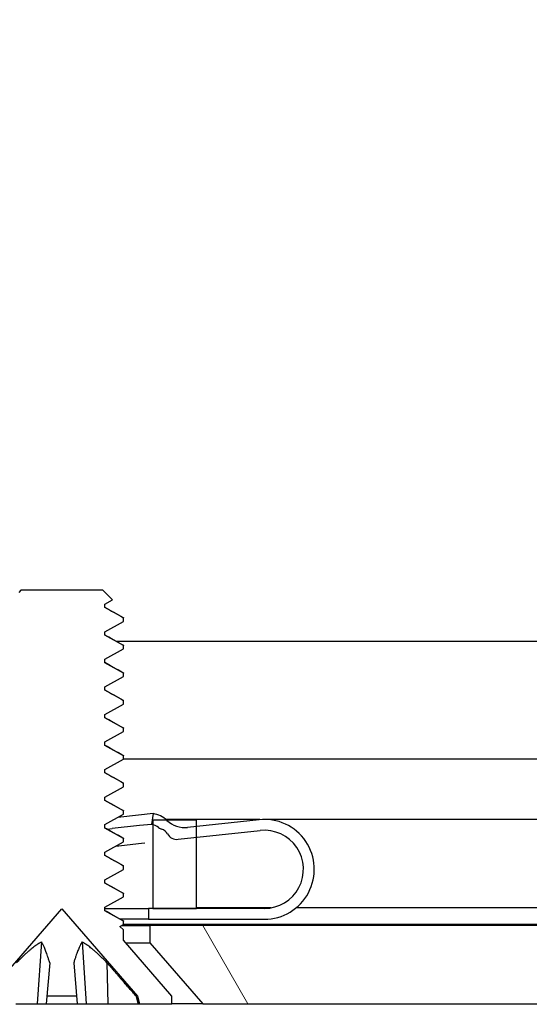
# Model space of a CAD drawing. Header units: millimetres. Extents: x 64 to 1798, y 64 to 1375.
# Tile 8 of 75: x 245 to 257, y 1175 to 1198. Entities that reach past the tile are written whole.
import ezdxf

# ---------------------------------------------------------------- set-up
doc = ezdxf.new("R2010")
doc.units = ezdxf.units.MM
doc.header["$LTSCALE"] = 6.666667
for name, color, linetype, lineweight in [('Dimension (ANSI)', 7, 'Continuous', 25), ('Hatch (ANSI)', 7, 'Continuous', 18), ('Visible (ANSI)', 7, 'Continuous', 25)]:
    doc.layers.add(name, color=color, linetype=linetype, lineweight=lineweight)
doc.styles.add('Note Text (ANSI)', font='tahoma.ttf')
doc.dimstyles.new('Default - mm (ANSI)', dxfattribs={"dimscale": 6.666667, "dimtxt": 1.75, "dimasz": 1.5, "dimexe": 2, "dimexo": 1, "dimgap": 0.8, "dimtad": 0, "dimtih": 1, "dimtoh": 1, "dimrnd": 1e-08, "dimzin": 0, "dimdsep": 46, "dimtxsty": 'Note Text (ANSI)', "dimblk": 'Filled-2', "dimcen": 0.09, "dimdle": 10, "dimclrd": 256, "dimclre": 256, "dimclrt": 256, "dimadec": 1, "dimazin": 0, "dimtfac": 1.741714, "dimtofl": 0, "dimtmove": 0, "dimatfit": 3, "dimldrblk": 'Filled-1', "dimfxl": 1, "dimtolj": 1, "dimtzin": 0, "dimlwd": -1, "dimlwe": -1, "dimarcsym": 0})
pattern_1 = [(135, (0, 0), (-14.9671, -14.9671), [])]

# ---------------------------------------------------------------- blocks, each defined once
blk = doc.blocks.new('Filled-2')
at = {"color": 0}
for p, q in [((0, 0), (-1, 0.1667)), ((-1, 0.1667), (-1, -0.1667)), ((-1, 0), (0, 0)), ((-1, -0.1667), (0, 0))]:
    blk.add_line(p, q, dxfattribs=at)
at = {"color": 0, "flags": 128}
blk.add_lwpolyline([(-1, -0.1667), (0, 0), (-1, 0.1667), (-1, -0.1667)], dxfattribs=at)
at = {"color": 0}
blk.add_solid([(-1, -0.1667), (0, 0), (-1, 0.1667), (-1, -0.1667)], dxfattribs=at)
blk = doc.blocks.new('*D13')
at = {"layer": 'Defpoints', "color": 0, "transparency": 16777216}
for p in [(239.669, 1261.576), (122.208, 1177.045), (248, 1177.045)]:
    blk.add_point(p, dxfattribs=at)
at = {"layer": 'Dimension (ANSI)', "transparency": 16777216}
for p, q in [((233.002, 1261.576), (108.875, 1261.576)), ((122.208, 1251.576), (122.208, 1248.791)), ((122.208, 1187.045), (122.208, 1199.995)), ((241.333, 1177.045), (108.875, 1177.045))]:
    blk.add_line(p, q, dxfattribs=at)
at = {"layer": 'Dimension (ANSI)', "transparency": 16777216, "xscale": 10, "yscale": 10, "zscale": 10}
for p, rotation in [((122.208, 1261.576), 90), ((122.208, 1177.045), 270)]:
    blk.add_blockref('Filled-2', p, dxfattribs=dict(at, rotation=rotation))
at = {"layer": 'Dimension (ANSI)', "transparency": 16777216, "char_height": 11.66667, "attachment_point": 5, "style": 'Note Text (ANSI)'}
for s, insert in [('\\A1; 84.53 mm', (122.208, 1235.826)), ('\\A1;[3.328 in]', (122.208, 1211.428))]:
    blk.add_mtext(s, dxfattribs=dict(at, insert=insert))
blk = doc.blocks.new('Filled-1')
at = {"color": 0}
for p, q in [((0, 0), (-1, 0.3333)), ((-1, 0.3333), (-1, -0.3333)), ((-1, 0), (0, 0)), ((-1, -0.3333), (0, 0))]:
    blk.add_line(p, q, dxfattribs=at)
at = {"color": 0, "flags": 128}
blk.add_lwpolyline([(-1, -0.3333), (0, 0), (-1, 0.3333), (-1, -0.3333)], dxfattribs=at)
at = {"color": 0}
blk.add_solid([(-1, -0.3333), (0, 0), (-1, 0.3333), (-1, -0.3333)], dxfattribs=at)

msp = doc.modelspace()

# ---------------------------------------------------------------- hatches: boundary and pattern name
at = {"layer": 'Hatch (ANSI)'}
h = msp.add_hatch(dxfattribs=at)
h.set_pattern_fill('ANSI31', color=256, scale=169.333333, angle=90, style=0)
h.set_pattern_definition(pattern_1)
h.paths.add_polyline_path([(248.0645, 1261.1567), (248.0645, 1259.226), (248.0645, 1259.1247), (248.3887, 1259.1247), (249.0745, 1259.1247), (249.0745, 1259.2683), (249.0745, 1259.5197), (249.0745, 1261.1567)])
h.paths.add_polyline_path([(248.0645, 1179.4707), (248.0645, 1179.3694), (248.0645, 1177.4387), (249.0745, 1177.4387), (249.0745, 1179.0757), (249.0745, 1179.3271), (249.0745, 1179.4707), (248.3887, 1179.4707)])
edge = h.paths.add_edge_path()
edge.add_line((238.9145, 1261.5377), (238.9145, 1263.3667))
edge.add_line((238.9145, 1263.3667), (232.5645, 1263.3667))
edge.add_line((232.5645, 1263.3667), (232.5645, 1175.2287))
edge.add_line((232.5645, 1175.2287), (238.9145, 1175.2287))
edge.add_line((238.9145, 1175.2287), (238.9145, 1177.0577))
edge.add_line((238.9145, 1177.0577), (240.1845, 1177.0577))
edge.add_line((240.1845, 1177.0577), (240.1845, 1177.4387))
edge.add_line((240.1845, 1177.4387), (241.2895, 1177.4387))
edge.add_line((241.2895, 1177.4387), (243.8645, 1177.4387))
edge.add_line((243.8645, 1177.4387), (243.8645, 1178.5158))
edge.add_line((243.8645, 1178.5158), (243.8645, 1178.7672))
edge.add_line((243.8645, 1178.7672), (243.8645, 1179.4707))
edge.add_line((243.8645, 1179.4707), (241.5759, 1179.4707))
edge.add_ellipse((241.5759, 1179.8517), major_axis=(0, -0.381), ratio=1, start_angle=347.46209, end_angle=360, ccw=False)
edge.add_ellipse((241.5759, 1179.8517), major_axis=(-0.0827, -0.3719), ratio=1, start_angle=359.42486, end_angle=360, ccw=False)
edge.add_ellipse((241.5759, 1179.8517), major_axis=(-0.0864, -0.3711), ratio=1, start_angle=280.65632, end_angle=360, ccw=False)
edge.add_ellipse((240.2309, 1179.9094), major_axis=(0.9643, -0.0414), ratio=1, start_angle=0, end_angle=173.33968)
edge.add_ellipse((237.8985, 1180.2837), major_axis=(1.3794, -0.2214), ratio=1, start_angle=108.23411, end_angle=360, ccw=False)
edge.add_ellipse((237.5242, 1182.6161), major_axis=(0.1529, -0.953), ratio=1, start_angle=0, end_angle=180)
edge.add_ellipse((237.8985, 1180.2837), major_axis=(-0.5272, 3.2854), ratio=1, start_angle=0, end_angle=19.53257)
edge.add_ellipse((236.1205, 1183.5381), major_axis=(0.1827, -0.3344), ratio=1, start_angle=241.35038, end_angle=360, ccw=False)
edge.add_line((235.7395, 1183.5381), (235.7395, 1255.0573))
edge.add_ellipse((236.1205, 1255.0573), major_axis=(-0.381, 0), ratio=1, start_angle=241.35038, end_angle=360, ccw=False)
edge.add_ellipse((237.8985, 1258.3117), major_axis=(-1.5953, -2.92), ratio=1, start_angle=0, end_angle=19.53257)
edge.add_ellipse((237.5242, 1255.9793), major_axis=(-0.1529, -0.953), ratio=1, start_angle=0, end_angle=180)
edge.add_ellipse((237.8985, 1258.3117), major_axis=(-0.2214, -1.3794), ratio=1, start_angle=108.23411, end_angle=360, ccw=False)
edge.add_ellipse((240.2309, 1258.686), major_axis=(-0.953, -0.1529), ratio=1, start_angle=0, end_angle=173.33968)
edge.add_ellipse((241.5759, 1258.7437), major_axis=(-0.3806, -0.0163), ratio=1, start_angle=280.65632, end_angle=360, ccw=False)
edge.add_ellipse((241.5759, 1258.7437), major_axis=(-0.0864, 0.3711), ratio=1, start_angle=359.42486, end_angle=360, ccw=False)
edge.add_ellipse((241.5759, 1258.7437), major_axis=(-0.0827, 0.3719), ratio=1, start_angle=347.46209, end_angle=360, ccw=False)
edge.add_line((241.5759, 1259.1247), (243.8645, 1259.1247))
edge.add_line((243.8645, 1259.1247), (243.8645, 1259.8282))
edge.add_line((243.8645, 1259.8282), (243.8645, 1260.0796))
edge.add_line((243.8645, 1260.0796), (243.8645, 1261.1567))
edge.add_line((243.8645, 1261.1567), (241.2895, 1261.1567))
edge.add_line((241.2895, 1261.1567), (240.1845, 1261.1567))
edge.add_line((240.1845, 1261.1567), (240.1845, 1261.5377))
edge.add_line((240.1845, 1261.5377), (238.9145, 1261.5377))
h = msp.add_hatch(dxfattribs=at)
h.set_pattern_fill('ANSI31', color=256, scale=169.333333, angle=-15, style=0)
h.set_pattern_definition([(30, (0, 0), (-10.58333, 18.33087), [])])
h.paths.add_polyline_path([(247.3904, 1184.0524), (247.3904, 1184.1318), (246.9609, 1184.3699), (246.9609, 1184.4493), (247.1351, 1184.5459), (246.9142, 1184.7668), (245.0219, 1184.7668), (244.9752, 1184.7201), (244.9752, 1184.6874), (244.9018, 1184.6467), (244.5967, 1184.3416), (244.9752, 1184.1318), (244.9752, 1184.0524), (244.5457, 1183.8143), (244.5456, 1183.7349), (244.9752, 1183.4968), (244.9752, 1183.4174), (244.5457, 1183.1793), (244.5456, 1183.0999), (244.9752, 1182.8618), (244.9752, 1182.7824), (244.5457, 1182.5443), (244.5456, 1182.4649), (244.9752, 1182.2268), (244.9752, 1182.1474), (244.5457, 1181.9093), (244.5456, 1181.8299), (244.9752, 1181.5918), (244.9752, 1181.5124), (244.5457, 1181.2743), (244.5456, 1181.1949), (244.9752, 1180.9568), (244.9752, 1180.8774), (244.5457, 1180.6393), (244.5456, 1180.5599), (244.9752, 1180.3218), (244.9752, 1180.2424), (244.5457, 1180.0043), (244.5456, 1179.9249), (244.9752, 1179.6868), (244.9752, 1179.6074), (244.5457, 1179.3693), (244.5456, 1179.2899), (244.6341, 1179.2409), (244.6872, 1179.2115), (244.9752, 1179.0518), (244.9752, 1178.9724), (244.5457, 1178.7343), (244.5456, 1178.6549), (244.9752, 1178.4168), (244.9752, 1178.3374), (244.5457, 1178.0993), (244.5456, 1178.0199), (244.9752, 1177.7818), (244.9752, 1177.7024), (244.5457, 1177.4643), (244.5456, 1177.3849), (244.8296, 1177.2275), (244.5456, 1176.9436), (244.5456, 1176.7028), (243.428, 1175.4171), (243.428, 1175.2418), (244.1731, 1175.2418), (244.2198, 1175.4159), (245.968, 1177.4271), (247.7163, 1175.4159), (247.763, 1175.2418), (248.508, 1175.2418), (248.508, 1175.4171), (247.3904, 1176.7028), (247.3904, 1176.9436), (247.3108, 1177.0233), (247.3904, 1177.0674), (247.3904, 1177.1468), (246.9609, 1177.3849), (246.9609, 1177.4643), (247.3904, 1177.7024), (247.3904, 1177.7818), (246.9609, 1178.0199), (246.9609, 1178.0993), (247.3904, 1178.3374), (247.3904, 1178.4168), (246.9609, 1178.6549), (246.9609, 1178.7343), (247.3904, 1178.9724), (247.3904, 1179.0518), (246.9609, 1179.2899), (246.9609, 1179.3693), (247.3904, 1179.6074), (247.3904, 1179.6868), (246.9609, 1179.9249), (246.9609, 1180.0043), (247.3904, 1180.2424), (247.3904, 1180.3218), (246.9609, 1180.5599), (246.9609, 1180.6393), (247.3904, 1180.8774), (247.3904, 1180.9568), (246.9609, 1181.1949), (246.9609, 1181.2743), (247.3904, 1181.5124), (247.3904, 1181.5918), (246.9609, 1181.8299), (246.9609, 1181.9093), (247.3904, 1182.1474), (247.3904, 1182.2268), (246.9609, 1182.4649), (246.9609, 1182.5443), (247.3904, 1182.7824), (247.3904, 1182.8618), (246.9609, 1183.0999), (246.9609, 1183.1793), (247.3904, 1183.4174), (247.3904, 1183.4968), (246.9609, 1183.7349), (246.9609, 1183.8143)])
h = msp.add_hatch(dxfattribs=at)
h.set_pattern_fill('ANSI31', color=256, scale=169.333333, angle=90, style=0)
h.set_pattern_definition(pattern_1)
edge = h.paths.add_edge_path()
edge.add_ellipse((243.8959, 1179.374), major_axis=(0.4952, -0.3388), ratio=1, start_angle=310.51368, end_angle=360)
edge.add_ellipse((244.8863, 1178.6964), major_axis=(-0.2521, 0.5445), ratio=1, start_angle=0, end_angle=30.77174, ccw=False)
edge.add_ellipse((244.8863, 1178.6964), major_axis=(-0.2163, 0.5596), ratio=1, start_angle=0, end_angle=3.71458, ccw=False)
edge.add_line((244.6699, 1179.2561), (244.6872, 1179.2115))
edge.add_line((244.6872, 1179.2115), (244.7601, 1179.0229))
edge.add_ellipse((244.8863, 1178.6964), major_axis=(-0.2722, 0.22), ratio=1, start_angle=330.07978, end_angle=360)
edge.add_ellipse((244.4322, 1179.0634), major_axis=(0.1219, -0.1996), ratio=1, start_angle=0, end_angle=19.64025, ccw=False)
edge.add_ellipse((244.6844, 1178.6505), major_axis=(-0.2379, 0.0768), ratio=1, start_angle=319.31635, end_angle=360)
edge.add_ellipse((244.2086, 1178.8042), major_axis=(0.0267, -0.2486), ratio=1, start_angle=0, end_angle=65.96363, ccw=False)
edge.add_line((244.2353, 1178.5556), (243.8645, 1178.5158))
edge.add_line((243.8645, 1178.5158), (242.7489, 1178.3959))
edge.add_ellipse((242.6153, 1179.6387), major_axis=(-1.0095, -0.7371), ratio=1, start_angle=0, end_angle=60, ccw=False)
edge.add_line((241.6058, 1178.9016), (241.2895, 1179.3347))
edge.add_line((241.2895, 1179.3347), (241.4894, 1179.4806))
edge.add_line((241.4894, 1179.4806), (241.4915, 1179.4821))
edge.add_line((241.4915, 1179.4821), (241.4932, 1179.4798))
edge.add_line((241.4932, 1179.4798), (241.8077, 1179.049))
edge.add_ellipse((242.6153, 1179.6387), major_axis=(0.1069, -0.9943), ratio=1, start_angle=300, end_angle=360)
edge.add_line((242.7222, 1178.6444), (243.8645, 1178.7672))
edge.add_line((243.8645, 1178.7672), (243.96, 1178.7775))
edge = h.paths.add_edge_path()
edge.add_line((247.9645, 1177.4387), (247.9645, 1177.1887))
edge.add_line((247.9645, 1177.1887), (250.6395, 1177.1887))
edge.add_ellipse((250.6395, 1178.3387), major_axis=(0, -1.15), ratio=1, start_angle=0, end_angle=186.13415)
edge.add_line((250.5167, 1179.4821), (249.0745, 1179.3271))
edge.add_line((249.0745, 1179.3271), (248.8703, 1179.3052))
edge.add_ellipse((248.8062, 1179.9017), major_axis=(0.0641, -0.5966), ratio=1, start_angle=310.51368, end_angle=360, ccw=False)
edge.add_ellipse((247.9824, 1179.0292), major_axis=(0.4119, 0.4363), ratio=1, start_angle=0, end_angle=0.73498)
edge.add_ellipse((247.9824, 1179.0292), major_axis=(0.4063, 0.4415), ratio=1, start_angle=0, end_angle=33.75134)
edge.add_line((248.0749, 1179.622), (248.0363, 1179.375))
edge.add_ellipse((247.9824, 1179.0292), major_axis=(0.0539, 0.3458), ratio=1, start_angle=355.29099, end_angle=360, ccw=False)
edge.add_ellipse((247.9824, 1179.0292), major_axis=(0.0822, 0.3402), ratio=1, start_angle=334.78878, end_angle=360, ccw=False)
edge.add_ellipse((248.3482, 1179.4843), major_axis=(-0.1465, -0.1823), ratio=1, start_angle=0, end_angle=19.64025)
edge.add_ellipse((248.1894, 1179.0272), major_axis=(0.082, 0.2362), ratio=1, start_angle=319.31635, end_angle=360, ccw=False)
edge.add_ellipse((248.6217, 1179.2785), major_axis=(-0.2161, -0.1256), ratio=1, start_angle=0, end_angle=65.96363)
edge.add_line((248.6484, 1179.0299), (249.0745, 1179.0757))
edge.add_line((249.0745, 1179.0757), (250.5434, 1179.2336))
edge.add_ellipse((250.6395, 1178.3387), major_axis=(-0.0962, 0.8948), ratio=1, start_angle=173.86585, end_angle=360, ccw=False)
edge.add_line((250.6395, 1177.4387), (249.0745, 1177.4387))
edge.add_line((249.0745, 1177.4387), (248.0645, 1177.4387))
edge.add_line((248.0645, 1177.4387), (247.9645, 1177.4387))
h.paths.add_polyline_path([(243.9645, 1177.1887), (243.9645, 1177.4387), (243.8645, 1177.4387), (241.2895, 1177.4387), (241.2895, 1177.1887)])
h = msp.add_hatch(dxfattribs=at)
h.set_pattern_fill('ANSI31', color=256, scale=169.333333, angle=75, style=0)
h.set_pattern_definition([(120, (0, 0), (-18.33087, -10.58333), [])])
h.paths.add_polyline_path([(637.5598, 1175.2418), (638.779, 1176.6443), (638.779, 1177.0452), (248, 1177.0452), (248, 1176.6443), (249.2192, 1175.2418)])
h.paths.add_polyline_path([(647.1102, 1175.2418), (647.1102, 1177.0452), (642.843, 1177.0452), (642.843, 1176.6443), (644.0622, 1175.2418)])
h.paths.add_polyline_path([(239.6688, 1177.0452), (239.6688, 1175.2418), (242.7168, 1175.2418), (243.936, 1176.6443), (243.936, 1177.0452)])

# ---------------------------------------------------------------- linework, layer by layer
at = {"layer": 'Visible (ANSI)'}
for p, q in [((245.0219, 1184.7668), (244.9752, 1184.7201)), ((246.9142, 1184.7668), (245.0219, 1184.7668)), ((247.1351, 1184.5459), (246.9142, 1184.7668)), ((246.9609, 1184.4493), (247.1351, 1184.5459)), ((246.9609, 1184.3699), (246.9609, 1184.4493)), ((247.3904, 1184.1318), (246.9609, 1184.3699)), ((246.9609, 1183.8143), (247.3904, 1184.0524)), ((247.3904, 1184.0524), (247.3904, 1184.1318)), ((246.9609, 1183.7349), (246.9609, 1183.8143)), ((247.3904, 1183.4968), (246.9609, 1183.7349)), ((247.226, 1183.5944), (340.6084, 1183.5944)), ((246.9609, 1183.1793), (247.3904, 1183.4174)), ((247.3904, 1183.4174), (247.3904, 1183.4968)), ((246.9609, 1183.0999), (246.9609, 1183.1793)), ((247.3904, 1182.8618), (246.9609, 1183.0999)), ((247.3904, 1182.7824), (247.3904, 1182.8618)), ((246.9609, 1182.5443), (247.3904, 1182.7824)), ((246.9609, 1182.4649), (246.9609, 1182.5443)), ((247.3904, 1182.2268), (246.9609, 1182.4649)), ((247.3904, 1182.1474), (247.3904, 1182.2268)), ((246.9609, 1181.9093), (247.3904, 1182.1474)), ((246.9609, 1181.8299), (246.9609, 1181.9093)), ((247.3904, 1181.5918), (246.9609, 1181.8299)), ((246.9609, 1181.2743), (247.3904, 1181.5124)), ((247.3904, 1181.5124), (247.3904, 1181.5918)), ((246.9609, 1181.1949), (246.9609, 1181.2743)), ((247.3904, 1180.9568), (246.9609, 1181.1949)), ((246.9609, 1180.6393), (247.3904, 1180.8774)), ((247.3904, 1180.8774), (247.3904, 1180.9568)), ((247.3904, 1180.8877), (340.7967, 1180.8877)), ((246.9609, 1180.5599), (246.9609, 1180.6393)), ((247.3904, 1180.3218), (246.9609, 1180.5599)), ((246.9609, 1180.0043), (247.3904, 1180.2424)), ((247.3904, 1180.2424), (247.3904, 1180.3218)), ((246.9609, 1179.9249), (246.9609, 1180.0043)), ((247.3904, 1179.6868), (246.9609, 1179.9249)), ((247.3904, 1179.6074), (247.3904, 1179.6868)), ((246.9609, 1179.3693), (247.3904, 1179.6074)), ((247.7338, 1179.5853), (247.2584, 1179.5343)), ((248.0749, 1179.622), (247.7338, 1179.5853)), ((248.0749, 1179.622), (248.0363, 1179.375)), ((248.0645, 1179.4707), (248.0645, 1177.4387)), ((249.0745, 1179.4707), (248.0645, 1179.4707)), ((250.5335, 1179.4838), (248.3739, 1179.4838)), ((250.5167, 1179.4821), (248.8703, 1179.3052)), ((249.0745, 1177.4387), (249.0745, 1179.4707)), ((338.5395, 1179.4838), (250.7456, 1179.4838)), ((246.9609, 1179.2899), (246.9609, 1179.3693)), ((247.3904, 1179.0518), (246.9609, 1179.2899)), ((247.0187, 1179.2656), (247.1303, 1179.2776)), ((247.7596, 1179.3452), (247.1303, 1179.2776)), ((248.0363, 1179.375), (247.7596, 1179.3452)), ((248.6484, 1179.0299), (250.5434, 1179.2336)), ((247.3904, 1178.9724), (247.3904, 1179.0518)), ((246.9609, 1178.7343), (247.3904, 1178.9724)), ((247.2165, 1178.876), (247.8033, 1178.9391)), ((247.8033, 1178.9391), (247.8867, 1178.948)), ((246.9609, 1178.6549), (246.9609, 1178.7343)), ((247.3904, 1178.4168), (246.9609, 1178.6549)), ((246.9609, 1178.0993), (247.3904, 1178.3374)), ((247.3904, 1178.3374), (247.3904, 1178.4168)), ((246.9609, 1178.0199), (246.9609, 1178.0993)), ((247.3904, 1177.7818), (246.9609, 1178.0199)), ((246.9609, 1177.4643), (247.3904, 1177.7024)), ((247.3904, 1177.7024), (247.3904, 1177.7818)), ((244.2198, 1175.4159), (245.968, 1177.4271)), ((245.968, 1177.4271), (247.7163, 1175.4159)), ((246.9609, 1177.3849), (246.9609, 1177.4643)), ((246.9609, 1177.4387), (247.9645, 1177.4387)), ((247.9645, 1177.4387), (247.9645, 1177.1887)), ((250.6395, 1177.4387), (247.9645, 1177.4387)), ((248.0645, 1177.4387), (249.0745, 1177.4387)), ((250.7925, 1177.4518), (249.0745, 1177.4518)), ((338.5395, 1177.4518), (251.3716, 1177.4518)), ((247.3904, 1177.1468), (246.9609, 1177.3849)), ((247.9645, 1177.1887), (247.3255, 1177.1887)), ((247.9645, 1177.1887), (250.6395, 1177.1887)), ((247.3108, 1177.0233), (247.3904, 1177.0674)), ((247.3904, 1176.9436), (247.3108, 1177.0233)), ((247.3503, 1177.0452), (248, 1177.0452)), ((247.3904, 1177.0674), (247.3904, 1177.1468)), ((340.4943, 1177.0708), (247.3904, 1177.0708)), ((247.3904, 1176.7028), (247.3904, 1176.9436)), ((638.779, 1177.0452), (248, 1177.0452)), ((248, 1177.0452), (248, 1176.6443)), ((245.4993, 1176.6646), (245.4041, 1175.2418)), ((246.4367, 1176.6646), (246.532, 1175.2418)), ((248.508, 1175.4171), (247.3904, 1176.7028)), ((247.4412, 1176.6443), (248, 1176.6443)), ((248, 1176.6443), (249.2192, 1175.2418)), ((245.6917, 1176.1865), (245.6091, 1175.2418)), ((246.2444, 1176.1865), (246.327, 1175.2418)), ((247.0104, 1176.1865), (247.0269, 1175.2418)), ((246.3118, 1175.4159), (245.6243, 1175.4159)), ((247.7163, 1175.4159), (247.6822, 1175.4159)), ((247.7163, 1175.4159), (247.763, 1175.2418)), ((248.508, 1175.2418), (248.508, 1175.4171)), ((244.9092, 1175.2418), (245.4041, 1175.2418)), ((245.4041, 1175.2418), (245.6091, 1175.2418)), ((245.6091, 1175.2418), (246.327, 1175.2418)), ((246.327, 1175.2418), (246.532, 1175.2418)), ((246.532, 1175.2418), (247.0269, 1175.2418)), ((247.0269, 1175.2418), (247.7267, 1175.2418)), ((247.7267, 1175.2418), (247.763, 1175.2418)), ((247.763, 1175.2418), (248.508, 1175.2418)), ((249.2192, 1175.2418), (248.508, 1175.2418)), ((249.2192, 1175.2418), (637.5598, 1175.2418))]:
    msp.add_line(p, q, dxfattribs=at)
for centre, radius, start, end in [((247.9824, 1179.0292), 0.6, 46.64783, 81.13415), ((248.8062, 1179.9017), 0.6, 226.64783, 276.13415), ((250.6395, 1178.3387), 1.15, 270, 96.13415), ((247.9824, 1179.0292), 0.35, 51.21392, 81.13415), ((248.3482, 1179.4843), 0.2339, 231.21392, 250.85417), ((248.1894, 1179.0272), 0.25, 30.17052, 70.85417), ((250.6395, 1178.3387), 0.9, 270, 96.13415), ((248.6217, 1179.2785), 0.25, 210.17052, 276.13415)]:
    msp.add_arc(centre, radius, start, end, dxfattribs=at)
for points in [[(246.9609, 1184.3782), (247.1003, 1184.2996), (247.24, 1184.2215), (247.3797, 1184.1434)], [(246.9609, 1183.7432), (247.1003, 1183.6646), (247.24, 1183.5865), (247.3797, 1183.5084)], [(246.9609, 1183.1082), (247.1003, 1183.0296), (247.24, 1182.9515), (247.3797, 1182.8734)], [(246.9609, 1182.4732), (247.1003, 1182.3946), (247.24, 1182.3165), (247.3797, 1182.2384)], [(246.9609, 1181.8382), (247.1003, 1181.7596), (247.24, 1181.6815), (247.3797, 1181.6034)], [(246.9609, 1181.2032), (247.1003, 1181.1246), (247.24, 1181.0465), (247.3797, 1180.9684)], [(246.9609, 1180.5682), (247.1003, 1180.4896), (247.24, 1180.4115), (247.3797, 1180.3334)], [(246.9609, 1179.9332), (247.1003, 1179.8546), (247.24, 1179.7765), (247.3797, 1179.6984)], [(246.9609, 1179.2982), (247.1003, 1179.2196), (247.24, 1179.1415), (247.3797, 1179.0634)], [(246.9609, 1178.6632), (247.1003, 1178.5846), (247.24, 1178.5065), (247.3797, 1178.4284)], [(246.9609, 1178.0282), (247.1003, 1177.9496), (247.24, 1177.8715), (247.3797, 1177.7934)], [(246.9609, 1177.3932), (247.1003, 1177.3146), (247.24, 1177.2365), (247.3797, 1177.1584)]]:
    msp.add_open_spline(points, degree=3, dxfattribs=at)
for points, weights in [([(247.3797, 1184.1434), (247.3904, 1184.1374), (247.3904, 1184.1318)], [0.971473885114, 0.983771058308, 1]), ([(247.3797, 1183.5084), (247.3904, 1183.5024), (247.3904, 1183.4968)], [0.971473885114, 0.983771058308, 1]), ([(247.3797, 1182.8734), (247.3904, 1182.8674), (247.3904, 1182.8618)], [0.971473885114, 0.983771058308, 1]), ([(247.3797, 1182.2384), (247.3904, 1182.2324), (247.3904, 1182.2268)], [0.971473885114, 0.983771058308, 1]), ([(247.3797, 1181.6034), (247.3904, 1181.5974), (247.3904, 1181.5918)], [0.971473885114, 0.983771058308, 1]), ([(247.3797, 1180.9684), (247.3904, 1180.9624), (247.3904, 1180.9568)], [0.971473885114, 0.983771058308, 1]), ([(247.3797, 1180.3334), (247.3904, 1180.3274), (247.3904, 1180.3218)], [0.971473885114, 0.983771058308, 1]), ([(247.3797, 1179.6984), (247.3904, 1179.6924), (247.3904, 1179.6868)], [0.971473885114, 0.983771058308, 1]), ([(247.3797, 1179.0634), (247.3904, 1179.0574), (247.3904, 1179.0518)], [0.971473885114, 0.983771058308, 1]), ([(247.3797, 1178.4284), (247.3904, 1178.4224), (247.3904, 1178.4168)], [0.971473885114, 0.983771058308, 1]), ([(247.3797, 1177.7934), (247.3904, 1177.7874), (247.3904, 1177.7818)], [0.971473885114, 0.983771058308, 1]), ([(247.3797, 1177.1584), (247.3904, 1177.1524), (247.3904, 1177.1468)], [0.971473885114, 0.983771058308, 1]), ([(245.4993, 1176.6646), (245.2879, 1176.5554), (244.9257, 1176.1865)], [2.81776863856, 2.60448024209, 2.07391766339]), ([(245.6917, 1176.1865), (245.5766, 1176.5554), (245.4993, 1176.6646)], [2.07391766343, 2.6044802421, 2.81776863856]), ([(246.4367, 1176.6646), (246.3595, 1176.5554), (246.2444, 1176.1865)], [2.81776863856, 2.6044802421, 2.07391766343]), ([(247.0104, 1176.1865), (246.6482, 1176.5554), (246.4367, 1176.6646)], [2.07391766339, 2.60448024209, 2.81776863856]), ([(247.6822, 1175.4159), (247.2657, 1175.8951), (247.0104, 1176.1865)], [1.53696783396, 1.9683578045, 2.37346205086]), ([(247.6822, 1175.4159), (247.7042, 1175.33), (247.7267, 1175.2418)], [1.01218915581, 1.01172679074, 1.01110160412])]:
    msp.add_rational_spline(points, weights, degree=2, dxfattribs=at)

# ---------------------------------------------------------------- dimensions: what is measured, and where the dimension line sits
at = {"layer": 'Dimension (ANSI)'}
dim = msp.add_linear_dim(base=(122.2083, 1177.0452), p1=(239.6688, 1261.5764), p2=(248, 1177.0452), angle=270, text=' <> mm\\X[3.328 in]', dimstyle='Default - mm (ANSI)', override={"dimgap": 0.8, "dimdec": 2, "dimpost": '', "dimtol": 0, "dimlim": 0, "dimtp": 0, "dimtm": 0, "dimtdec": 2, "dimatfit": 1}, dxfattribs=at)
dim.commit()
dim.dimension.update_dxf_attribs({"geometry": '*D13', "text_midpoint": (122.2083, 1224.393), "dimtype": 160})

doc.saveas('drawing.dxf')
